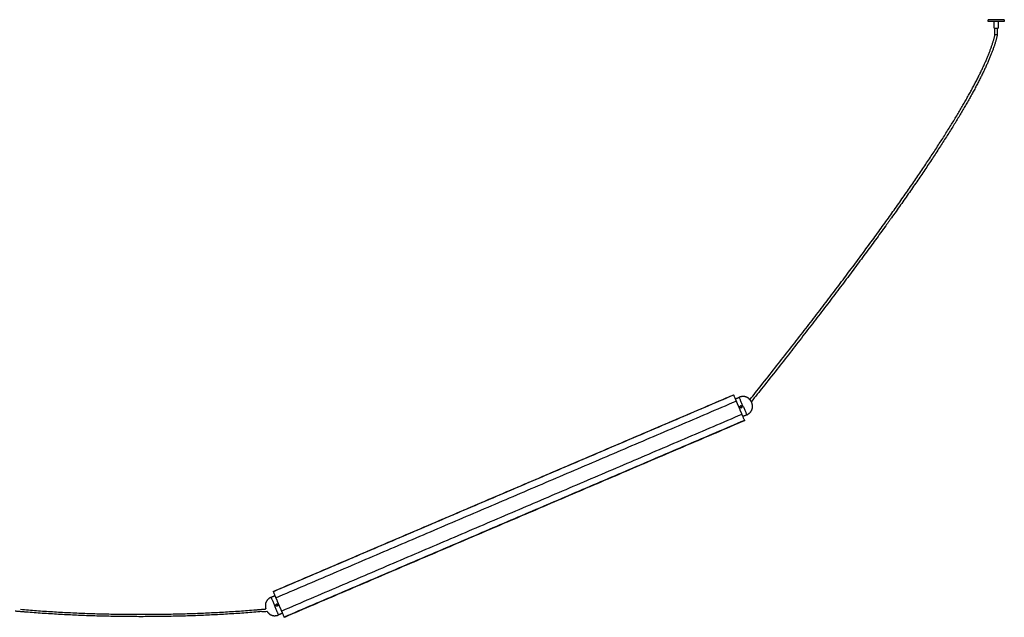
# Model space of a CAD drawing. Header units: millimetres. Extents: x 4502 to 7904, y 1635 to 3214.
# Tile 3 of 8: x 5391 to 6572, y 1635 to 2351. Entities that reach past the tile are written whole.
import ezdxf

# ---------------------------------------------------------------- set-up
doc = ezdxf.new("R2010")
doc.units = ezdxf.units.MM
doc.layers.add('Make2D$Visible$Curvas', color=7, linetype='Continuous')

msp = doc.modelspace()

# ---------------------------------------------------------------- linework, layer by layer
at = {"layer": 'Make2D$Visible$Curvas', "color": 7, "lineweight": -3}
for points, weights, knots in [([(6571.9, 2351.4), (6571.9, 2351.4), (6562.1, 2351.4), (6552.4, 2351.4), (6552.4, 2351.4)], [1, 0.707106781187, 1, 0.707106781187, 1], [-61.261057, -61.261057, -61.261057, -45.945793, -45.945793, -30.630528, -30.630528, -30.630528]), ([(6571.9, 2349.4), (6571.9, 2349.4), (6562.1, 2349.4), (6552.4, 2349.4), (6552.4, 2349.4)], [1, 0.707106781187, 1, 0.707106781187, 1], [-61.261057, -61.261057, -61.261057, -45.945793, -45.945793, -30.630528, -30.630528, -30.630528]), ([(6559.6, 2341.4), (6559.6, 2341.4), (6562.1, 2341.4), (6564.6, 2341.4), (6564.6, 2341.4)], [1, 0.707106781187, 1, 0.707106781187, 1], [0, 0, 0, 3.926991, 3.926991, 7.853982, 7.853982, 7.853982]), ([(6250.4, 1894.2), (6250.4, 1894.2), (6250.5, 1893.9), (6250.6, 1893.7), (6250.7, 1893.5)], [1, 0.866025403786, 1, 0.866025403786, 1], [0, 0, 0, 0.523599, 0.523599, 1.047198, 1.047198, 1.047198]), ([(6256.9, 1878.9), (6257, 1878.7), (6257.1, 1878.5), (6257.2, 1878.2), (6257.2, 1878.2)], [1, 0.866025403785, 1, 0.866025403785, 1], [0, 0, 0, 0.523599, 0.523599, 1.047198, 1.047198, 1.047198]), ([(5698.9, 1657.8), (5698.8, 1658), (5698.7, 1658.2), (5698.6, 1658.5), (5698.6, 1658.5)], [1, 0.866025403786, 1, 0.866025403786, 1], [0, 0, 0, 0.523599, 0.523599, 1.047198, 1.047198, 1.047198]), ([(5705.5, 1642.5), (5705.5, 1642.5), (5705.4, 1642.8), (5705.3, 1643), (5705.2, 1643.2)], [1, 0.866025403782, 1, 0.866025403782, 1], [0, 0, 0, 0.523599, 0.523599, 1.047198, 1.047198, 1.047198])]:
    msp.add_rational_spline(points, weights, degree=2, knots=knots, dxfattribs=at)
for points, degree in [([(6552.4, 2349.4), (6552.4, 2351.4)], 1), ([(6559.6, 2341.4), (6559.6, 2349.4)], 1), ([(6564.6, 2349.4), (6564.6, 2341.4)], 1), ([(6571.9, 2351.4), (6571.9, 2349.4)], 1), ([(6560.7, 2333.4), (6560.7, 2341.4)], 1), ([(6563.5, 2341.4), (6563.5, 2333)], 1), ([(6429.8, 2104.5), (6428.2, 2102.3), (6426.6, 2100.1), (6425, 2097.9)], 3), ([(5695.4, 1666), (6247.2, 1901.7)], 1), ([(6247.3, 1901.4), (5695.5, 1665.7)], 1), ([(6247.3, 1901.4), (6247.5, 1901.1)], 1), ([(5698.6, 1658.5), (6250.4, 1894.2)], 1), ([(6249.3, 1896.8), (6254.1, 1898.8)], 1), ([(6250.7, 1893.5), (6250.9, 1893.1)], 1), ([(6257.2, 1878.2), (5705.5, 1642.5)], 1), ([(6255, 1887.6), (6254.9, 1887.5), (6254.9, 1887.3), (6254.9, 1887.2)], 3), ([(6254.9, 1887.1), (6254.9, 1886.9), (6254.9, 1886.8), (6255, 1886.7)], 3), ([(6255, 1886.7), (6255, 1886.5), (6255.1, 1886.4), (6255.2, 1886.3)], 3), ([(6256.6, 1888.3), (6256.4, 1888.4), (6256.3, 1888.4), (6256.1, 1888.4)], 3), ([(6257, 1888.1), (6256.9, 1888.2), (6256.7, 1888.3), (6256.6, 1888.3)], 3), ([(6256.8, 1879.3), (6256.9, 1878.9)], 1), ([(6257.3, 1887.7), (6257.2, 1887.8), (6257.1, 1888), (6257, 1888.1)], 3), ([(6257.4, 1887.2), (6257.4, 1887.4), (6257.3, 1887.5), (6257.3, 1887.7)], 3), ([(6263.2, 1877.7), (6258.3, 1875.6)], 1), ([(6260.3, 1871), (5708.6, 1635.3)], 1), ([(6260.4, 1870.7), (5708.7, 1635)], 1), ([(6260.2, 1871.3), (6260.3, 1871)], 1), ([(5695.7, 1665.4), (5695.5, 1665.7)], 1), ([(5692.7, 1659), (5697.5, 1661.1)], 1), ([(5699.1, 1657.4), (5698.9, 1657.8)], 1), ([(5681.8, 1641.8), (5683.8, 1642), (5685.8, 1642.1), (5687.8, 1642.3)], 3), ([(5698.6, 1650), (5698.5, 1649.8), (5698.5, 1649.7), (5698.5, 1649.5)], 3), ([(5698.5, 1649.5), (5698.5, 1649.3), (5698.5, 1649.2), (5698.6, 1649)], 3), ([(5698.9, 1650.4), (5698.7, 1650.3), (5698.6, 1650.1), (5698.6, 1650)], 3), ([(5698.6, 1649), (5698.7, 1648.9), (5698.8, 1648.7), (5698.9, 1648.6)], 3), ([(5700.9, 1650), (5700.8, 1650.2), (5700.7, 1650.3), (5700.6, 1650.4)], 3), ([(5700.9, 1650), (5700.8, 1650.1), (5700.8, 1650.3), (5700.7, 1650.4)], 3), ([(5701, 1649.5), (5701, 1649.7), (5701, 1649.9), (5700.9, 1650)], 3), ([(5705.2, 1643.2), (5705, 1643.6)], 1), ([(5706.6, 1639.9), (5701.7, 1637.9)], 1), ([(5708.6, 1635.3), (5708.4, 1635.6)], 1)]:
    msp.add_open_spline(points, degree=degree, dxfattribs=at)
for points, knots in [([(6563.5, 2333), (6563.5, 2333), (6563.5, 2332.9), (6563.5, 2332.9), (6563.4, 2332.4), (6563.3, 2331.8), (6563.1, 2331.3), (6563, 2330.8), (6562.9, 2330.3), (6562.7, 2329.7), (6562.6, 2329.2), (6562.5, 2328.7), (6562.3, 2328.1), (6562.2, 2327.6), (6562, 2327), (6561.8, 2326.5), (6561.7, 2325.9), (6561.5, 2325.4), (6561.4, 2324.8), (6561.2, 2324.2), (6561, 2323.7), (6560.8, 2323.1), (6560.6, 2322.5), (6560.5, 2321.9), (6560.3, 2321.4), (6560.1, 2320.8), (6559.9, 2320.2), (6559.7, 2319.6), (6559.5, 2319), (6559.3, 2318.4), (6559.1, 2317.8), (6558.9, 2317.2), (6558.6, 2316.6), (6558.4, 2316), (6558.2, 2315.4), (6558, 2314.7), (6557.7, 2314.1), (6557.5, 2313.5), (6557.3, 2312.9), (6557, 2312.2), (6556.8, 2311.6), (6556.5, 2311), (6556.3, 2310.3), (6556, 2309.7), (6555.8, 2309), (6555.5, 2308.4), (6555.3, 2307.7), (6555, 2307.1), (6554.7, 2306.4), (6554.4, 2305.8), (6554.2, 2305.1), (6553.9, 2304.4), (6553.6, 2303.7), (6553.3, 2303.1), (6553, 2302.4), (6552.7, 2301.7), (6552.4, 2301), (6552.1, 2300.3), (6551.8, 2299.6), (6551.5, 2298.9), (6551.2, 2298.2), (6550.9, 2297.5), (6550.6, 2296.8), (6550.2, 2296.1), (6549.9, 2295.4), (6549.6, 2294.7), (6549.3, 2293.9), (6548.9, 2293.2), (6548.6, 2292.5), (6548.2, 2291.8), (6547.9, 2291), (6547.5, 2290.3), (6547.2, 2289.6), (6546.8, 2288.8), (6546.5, 2288.1), (6546.1, 2287.3), (6545.7, 2286.6), (6545.4, 2285.8), (6545, 2285), (6544.6, 2284.3), (6544.2, 2283.5), (6543.9, 2282.8), (6543.5, 2282), (6543.1, 2281.2), (6542.7, 2280.4), (6542.3, 2279.6), (6541.9, 2278.9), (6541.5, 2278.1), (6540.7, 2276.5), (6539.8, 2274.9), (6539, 2273.3), (6538.6, 2272.4), (6538.1, 2271.6), (6537.7, 2270.8), (6537.3, 2270), (6536.8, 2269.2), (6536.4, 2268.3), (6535.9, 2267.5), (6535.5, 2266.6), (6535, 2265.8), (6534.6, 2265), (6534.1, 2264.1), (6533.6, 2263.3), (6533.2, 2262.4), (6532.7, 2261.6), (6532.2, 2260.7), (6531.7, 2259.8), (6531.3, 2259), (6530.8, 2258.1), (6529.8, 2256.3), (6528.8, 2254.5), (6527.7, 2252.7), (6526.7, 2251), (6525.7, 2249.2), (6524.7, 2247.4), (6523.6, 2245.5), (6522.5, 2243.7), (6521.4, 2241.8), (6520.3, 2239.9), (6519.2, 2238.1), (6518.1, 2236.2), (6516.9, 2234.3), (6515.7, 2232.3), (6514.6, 2230.4), (6513.4, 2228.4), (6512.2, 2226.5), (6511, 2224.6), (6509.7, 2222.5), (6508.5, 2220.5), (6507.2, 2218.5), (6506, 2216.5), (6504.7, 2214.4), (6503.4, 2212.4), (6502.1, 2210.3), (6500.7, 2208.2), (6499.4, 2206.1), (6498, 2204), (6496.7, 2201.9), (6495.3, 2199.8), (6493.9, 2197.6), (6492.5, 2195.4), (6491.1, 2193.2), (6489.6, 2191), (6488.2, 2188.9), (6486.8, 2186.7), (6485.3, 2184.4), (6483.8, 2182.1), (6482.3, 2179.9), (6480.7, 2177.6), (6479.2, 2175.3), (6477.7, 2173.1), (6476.1, 2170.7), (6474.5, 2168.4), (6473, 2166), (6471.4, 2163.7), (6469.8, 2161.3), (6468.2, 2159), (6464.8, 2154.1), (6461.5, 2149.3), (6458.1, 2144.4), (6454.6, 2139.4), (6451.1, 2134.4), (6447.6, 2129.4), (6443.9, 2124.2), (6440.2, 2119), (6436.5, 2113.9), (6436.2, 2113.4), (6435.9, 2113), (6435.6, 2112.5), (6435.3, 2112.1), (6435, 2111.6), (6434.6, 2111.2), (6434.3, 2110.8), (6434, 2110.3), (6433.7, 2109.9), (6433.4, 2109.4), (6433, 2109), (6432.7, 2108.5), (6432.4, 2108.1), (6432.1, 2107.6), (6431.8, 2107.2), (6431.4, 2106.8), (6431.1, 2106.3), (6430.8, 2105.9), (6430.5, 2105.4), (6430.2, 2105), (6429.8, 2104.5), (6429.5, 2104.1), (6429.2, 2103.6), (6428.9, 2103.2), (6428.6, 2102.8), (6428.2, 2102.3), (6427.9, 2101.9), (6427.6, 2101.4), (6427.3, 2101), (6426.9, 2100.5), (6426.6, 2100.1), (6426.3, 2099.6), (6426, 2099.2), (6425.7, 2098.8), (6425.3, 2098.3), (6425, 2097.9)], [4.441055, 4.441055, 4.441055, 4.441055, 4.59991, 4.59991, 4.59991, 6.200639, 6.200639, 6.200639, 7.837795, 7.837795, 7.837795, 9.51158, 9.51158, 9.51158, 11.221074, 11.221074, 11.221074, 12.967106, 12.967106, 12.967106, 14.75091, 14.75091, 14.75091, 16.571676, 16.571676, 16.571676, 18.429253, 18.429253, 18.429253, 20.325794, 20.325794, 20.325794, 22.261024, 22.261024, 22.261024, 24.233858, 24.233858, 24.233858, 26.24532, 26.24532, 26.24532, 28.295118, 28.295118, 28.295118, 30.384221, 30.384221, 30.384221, 32.51195, 32.51195, 32.51195, 34.680429, 34.680429, 34.680429, 36.886726, 36.886726, 36.886726, 39.132654, 39.132654, 39.132654, 41.439854, 41.439854, 41.439854, 43.74556, 43.74556, 43.74556, 46.131331, 46.131331, 46.131331, 48.517614, 48.517614, 48.517614, 50.984087, 50.984087, 50.984087, 53.449935, 53.449935, 53.449935, 55.997406, 55.997406, 55.997406, 58.54435, 58.54435, 58.54435, 61.172307, 61.172307, 61.172307, 63.800241, 63.800241, 63.800241, 69.219772, 69.219772, 69.219772, 72.011313, 72.011313, 72.011313, 74.802914, 74.802914, 74.802914, 77.676294, 77.676294, 77.676294, 80.549559, 80.549559, 80.549559, 83.505625, 83.505625, 83.505625, 86.461261, 86.461261, 86.461261, 92.621558, 92.621558, 92.621558, 98.780358, 98.780358, 98.780358, 105.271777, 105.271777, 105.271777, 111.763238, 111.763238, 111.763238, 118.587791, 118.587791, 118.587791, 125.411612, 125.411612, 125.411612, 132.570794, 132.570794, 132.570794, 139.729898, 139.729898, 139.729898, 147.224682, 147.224682, 147.224682, 154.718549, 154.718549, 154.718549, 162.549859, 162.549859, 162.549859, 170.38044, 170.38044, 170.38044, 178.548643, 178.548643, 178.548643, 186.715465, 186.715465, 186.715465, 195.222038, 195.222038, 195.222038, 203.727523, 203.727523, 203.727523, 221.415505, 221.415505, 221.415505, 239.781611, 239.781611, 239.781611, 258.826879, 258.826879, 258.826879, 259.826879, 259.826879, 259.826879, 260.826879, 260.826879, 260.826879, 261.826879, 261.826879, 261.826879, 262.826879, 262.826879, 262.826879, 263.826879, 263.826879, 263.826879, 264.826879, 264.826879, 264.826879, 265.826879, 265.826879, 265.826879, 266.826879, 266.826879, 266.826879, 267.826879, 267.826879, 267.826879, 268.826879, 268.826879, 268.826879, 269.826879, 269.826879, 269.826879, 270.826879, 270.826879, 270.826879, 270.826879]), ([(6428.5, 2107.5), (6430.4, 2110.2), (6432.4, 2112.8), (6434.3, 2115.5), (6438, 2120.7), (6441.6, 2125.8), (6445.3, 2131), (6448.8, 2136), (6452.3, 2141), (6455.8, 2146), (6459.2, 2150.9), (6462.5, 2155.7), (6465.9, 2160.6), (6467.4, 2162.9), (6469, 2165.3), (6470.6, 2167.6), (6472.2, 2169.9), (6473.8, 2172.3), (6475.4, 2174.6), (6476.9, 2176.9), (6478.4, 2179.2), (6479.9, 2181.4), (6481.4, 2183.7), (6482.9, 2185.9), (6484.4, 2188.2), (6485.9, 2190.4), (6487.3, 2192.6), (6488.7, 2194.7), (6490.2, 2196.9), (6491.6, 2199.1), (6493, 2201.3), (6494.3, 2203.4), (6495.7, 2205.5), (6497, 2207.6), (6498.4, 2209.7), (6499.7, 2211.8), (6501, 2213.9), (6502.3, 2215.9), (6503.6, 2217.9), (6504.8, 2220), (6506.1, 2222), (6507.4, 2224), (6508.6, 2226), (6509.8, 2228), (6511, 2229.9), (6512.2, 2231.8), (6513.3, 2233.8), (6514.5, 2235.7), (6515.7, 2237.7), (6516.8, 2239.5), (6517.9, 2241.4), (6519, 2243.2), (6520.1, 2245.1), (6521.2, 2246.9), (6522.2, 2248.8), (6523.3, 2250.6), (6524.3, 2252.4), (6525.3, 2254.1), (6526.3, 2255.9), (6527.3, 2257.7), (6528.3, 2259.5), (6528.8, 2260.3), (6529.3, 2261.2), (6529.8, 2262), (6530.2, 2262.9), (6530.7, 2263.8), (6531.2, 2264.6), (6531.6, 2265.5), (6532.1, 2266.3), (6532.6, 2267.1), (6533, 2268), (6533.5, 2268.8), (6533.9, 2269.7), (6534.4, 2270.5), (6534.8, 2271.3), (6535.2, 2272.1), (6535.7, 2272.9), (6536.1, 2273.7), (6536.5, 2274.6), (6537.4, 2276.2), (6538.2, 2277.7), (6539, 2279.3), (6539.4, 2280.1), (6539.8, 2280.9), (6540.2, 2281.7), (6540.6, 2282.5), (6541, 2283.2), (6541.4, 2284), (6541.7, 2284.8), (6542.1, 2285.5), (6542.5, 2286.3), (6542.9, 2287), (6543.2, 2287.8), (6543.6, 2288.6), (6544, 2289.3), (6544.3, 2290), (6544.7, 2290.8), (6545, 2291.5), (6545.4, 2292.2), (6545.7, 2293), (6546, 2293.7), (6546.4, 2294.4), (6546.7, 2295.1), (6547, 2295.8), (6547.4, 2296.6), (6547.7, 2297.3), (6548, 2298), (6548.3, 2298.7), (6548.6, 2299.4), (6548.9, 2300.1), (6549.3, 2300.8), (6549.6, 2301.4), (6549.9, 2302.1), (6550.2, 2302.8), (6550.4, 2303.5), (6550.7, 2304.2), (6551, 2304.8), (6551.3, 2305.5), (6551.6, 2306.2), (6551.9, 2306.8), (6552.1, 2307.5), (6552.4, 2308.1), (6552.7, 2308.8), (6552.9, 2309.4), (6553.2, 2310.1), (6553.4, 2310.7), (6553.7, 2311.4), (6553.9, 2312), (6554.2, 2312.6), (6554.4, 2313.2), (6554.7, 2313.9), (6554.9, 2314.5), (6555.1, 2315.1), (6555.3, 2315.7), (6555.6, 2316.3), (6555.8, 2316.9), (6556, 2317.5), (6556.2, 2318.1), (6556.4, 2318.7), (6556.6, 2319.3), (6556.8, 2319.9), (6557, 2320.5), (6557.2, 2321.1), (6557.4, 2321.6), (6557.6, 2322.2), (6557.8, 2322.8), (6558, 2323.4), (6558.2, 2323.9), (6558.3, 2324.5), (6558.5, 2325), (6558.7, 2325.6), (6558.8, 2326.1), (6559, 2326.7), (6559.2, 2327.2), (6559.3, 2327.8), (6559.5, 2328.3), (6559.6, 2328.9), (6559.8, 2329.4), (6559.9, 2329.9), (6560, 2330.4), (6560.2, 2331), (6560.3, 2331.5), (6560.4, 2332), (6560.5, 2332.4), (6560.6, 2332.9), (6560.7, 2333.4)], [271.74098, 271.74098, 271.74098, 271.74098, 281.59166, 281.59166, 281.59166, 300.618919, 300.618919, 300.618919, 318.965656, 318.965656, 318.965656, 336.632754, 336.632754, 336.632754, 345.127286, 345.127286, 345.127286, 353.622229, 353.622229, 353.622229, 361.777185, 361.777185, 361.777185, 369.93276, 369.93276, 369.93276, 377.750443, 377.750443, 377.750443, 385.567994, 385.567994, 385.567994, 393.047796, 393.047796, 393.047796, 400.527534, 400.527534, 400.527534, 407.671242, 407.671242, 407.671242, 414.813906, 414.813906, 414.813906, 421.62081, 421.62081, 421.62081, 428.427151, 428.427151, 428.427151, 434.899935, 434.899935, 434.899935, 441.371181, 441.371181, 441.371181, 447.509269, 447.509269, 447.509269, 453.647104, 453.647104, 453.647104, 456.59127, 456.59127, 456.59127, 459.535373, 459.535373, 459.535373, 462.396505, 462.396505, 462.396505, 465.257216, 465.257216, 465.257216, 468.03596, 468.03596, 468.03596, 470.814063, 470.814063, 470.814063, 476.205675, 476.205675, 476.205675, 478.819112, 478.819112, 478.819112, 481.431879, 481.431879, 481.431879, 483.963388, 483.963388, 483.963388, 486.494662, 486.494662, 486.494662, 488.94405, 488.94405, 488.94405, 491.393227, 491.393227, 491.393227, 493.761918, 493.761918, 493.761918, 496.129184, 496.129184, 496.129184, 498.41606, 498.41606, 498.41606, 500.703409, 500.703409, 500.703409, 502.928954, 502.928954, 502.928954, 505.114123, 505.114123, 505.114123, 507.260669, 507.260669, 507.260669, 509.365651, 509.365651, 509.365651, 511.431128, 511.431128, 511.431128, 513.456382, 513.456382, 513.456382, 515.442323, 515.442323, 515.442323, 517.388607, 517.388607, 517.388607, 519.296192, 519.296192, 519.296192, 521.163946, 521.163946, 521.163946, 522.991539, 522.991539, 522.991539, 524.78102, 524.78102, 524.78102, 526.532171, 526.532171, 526.532171, 528.244117, 528.244117, 528.244117, 529.917989, 529.917989, 529.917989, 531.554511, 531.554511, 531.554511, 533.152689, 533.152689, 533.152689, 534.554294, 534.554294, 534.554294, 534.554294]), ([(6563.5, 2333), (6563.5, 2333), (6563.5, 2333), (6563.5, 2333), (6563.4, 2333.1), (6563.3, 2333.1), (6563.1, 2333.1), (6563, 2333.1), (6562.8, 2333.1), (6562.7, 2333.1), (6562.4, 2333.2), (6562.3, 2333.2), (6562.1, 2333.2), (6562, 2333.2), (6561.9, 2333.2), (6561.6, 2333.3), (6561.5, 2333.3), (6561.3, 2333.3), (6561.2, 2333.3), (6561, 2333.3), (6560.9, 2333.3), (6560.8, 2333.3), (6560.8, 2333.3), (6560.7, 2333.4), (6560.7, 2333.4)], [-2.211864, -2.211864, -2.211864, -2.211864, -1.864181, -1.681371, -1.493466, -1.301945, -1.108476, -0.914844, -0.722847, -0.534206, -0.350471, 0, 0, 0, 0.350476, 0.534216, 0.722863, 0.914867, 1.108507, 1.301981, 1.493508, 1.681417, 1.864229, 2.212598, 2.212598, 2.212598, 2.212598]), ([(6266.9, 1895.9), (6271.4, 1901.6), (6275.9, 1907.3), (6280.4, 1913), (6285.9, 1919.9), (6291.4, 1926.8), (6296.9, 1933.8), (6302.2, 1940.6), (6307.5, 1947.4), (6312.8, 1954.1), (6318, 1960.8), (6323.2, 1967.4), (6328.3, 1974), (6333.3, 1980.5), (6338.3, 1986.9), (6343.3, 1993.4), (6348.1, 1999.7), (6353, 2006), (6357.8, 2012.3), (6362.4, 2018.4), (6367.1, 2024.6), (6371.8, 2030.7), (6376.3, 2036.7), (6380.8, 2042.6), (6385.2, 2048.6), (6389.6, 2054.4), (6393.9, 2060.2), (6398.2, 2066.1), (6402.4, 2071.7), (6406.6, 2077.4), (6410.7, 2083), (6414.8, 2088.5), (6418.8, 2094), (6422.8, 2099.5), (6424.7, 2102.2), (6426.6, 2104.8), (6428.5, 2107.5), (6428.5, 2107.5), (6428.5, 2107.5), (6428.5, 2107.5)], [5.482649, 5.482649, 5.482649, 5.482649, 27.230751, 27.230751, 27.230751, 53.776624, 53.776624, 53.776624, 79.636281, 79.636281, 79.636281, 104.811719, 104.811719, 104.811719, 129.302431, 129.302431, 129.302431, 153.107209, 153.107209, 153.107209, 176.229123, 176.229123, 176.229123, 198.66683, 198.66683, 198.66683, 220.421779, 220.421779, 220.421779, 241.494128, 241.494128, 241.494128, 261.883208, 261.883208, 261.883208, 271.737459, 271.737459, 271.737459, 271.74098, 271.74098, 271.74098, 271.74098]), ([(6425, 2097.9), (6421, 2092.4), (6417, 2086.9), (6413, 2081.4), (6408.8, 2075.7), (6404.7, 2070.1), (6400.5, 2064.4), (6396.2, 2058.6), (6391.8, 2052.8), (6387.5, 2046.9), (6383, 2041), (6378.5, 2035), (6374, 2029), (6369.3, 2022.9), (6364.7, 2016.7), (6360, 2010.6), (6355.2, 2004.3), (6350.3, 1998), (6345.5, 1991.7), (6340.5, 1985.2), (6335.5, 1978.7), (6330.5, 1972.3), (6325.4, 1965.7), (6320.2, 1959), (6315.1, 1952.4), (6309.7, 1945.6), (6304.4, 1938.8), (6299.1, 1932.1), (6293.6, 1925.1), (6288.1, 1918.2), (6282.6, 1911.2), (6278, 1905.3), (6273.3, 1899.5), (6268.6, 1893.6)], [8.218652, 8.218652, 8.218652, 8.218652, 28.623417, 28.623417, 28.623417, 49.710452, 49.710452, 49.710452, 71.479181, 71.479181, 71.479181, 93.929843, 93.929843, 93.929843, 117.063956, 117.063956, 117.063956, 140.880243, 140.880243, 140.880243, 165.381831, 165.381831, 165.381831, 190.567561, 190.567561, 190.567561, 216.436971, 216.436971, 216.436971, 242.9921, 242.9921, 242.9921, 265.548055, 265.548055, 265.548055, 265.548055]), ([(6266.3, 1896.5), (6266.2, 1896.6), (6266.1, 1896.7), (6266, 1896.9), (6265.9, 1896.9), (6265.7, 1897.1), (6265.6, 1897.2), (6265.5, 1897.3), (6265.4, 1897.4), (6265.2, 1897.6), (6265.1, 1897.7), (6264.9, 1897.8), (6264.9, 1897.9), (6264.9, 1897.9), (6264.9, 1897.9), (6264.9, 1897.9)], [0, 0, 0, 0, 0.37557, 0.37557, 0.75114, 0.75114, 1.12671, 1.12671, 1.502279, 1.502279, 2.253419, 2.253419, 2.628989, 2.628989, 3.004559, 3.004559, 3.004559, 3.004559]), ([(6255, 1886.7), (6254.9, 1886.8), (6254.9, 1886.8), (6254.9, 1887), (6254.9, 1887.1), (6254.9, 1887.3), (6254.9, 1887.5), (6255, 1887.8), (6255.1, 1887.9), (6255.3, 1888.1), (6255.3, 1888.2), (6255.5, 1888.3), (6255.5, 1888.3), (6255.8, 1888.4), (6255.9, 1888.4), (6256.3, 1888.4), (6256.4, 1888.4), (6256.7, 1888.3), (6256.9, 1888.2), (6257.1, 1888), (6257.2, 1887.8), (6257.3, 1887.7)], [0, 0, 0, 0, 0.246903, 0.246903, 0.493806, 0.493806, 0.987612, 0.987612, 1.481418, 1.481418, 1.728321, 1.728321, 1.975223, 1.975223, 2.469029, 2.469029, 2.962835, 2.962835, 3.456641, 3.456641, 3.950447, 3.950447, 3.950447, 3.950447]), ([(6255.2, 1888), (6255.1, 1888), (6255.1, 1887.9), (6255, 1887.8), (6255, 1887.7), (6254.9, 1887.5), (6254.9, 1887.3), (6254.9, 1887.2)], [2.5552201, 2.5552201, 2.5552201, 2.5552201, 2.7193007, 2.7193007, 2.9665099, 2.9665099, 3.4608209, 3.4608209, 3.4608209, 3.4608209]), ([(6254.9, 1887.2), (6254.9, 1887.2), (6254.9, 1887.2), (6254.9, 1887), (6254.9, 1886.8), (6255, 1886.7)], [3.4609273, 3.4609273, 3.4609273, 3.4609273, 3.4609282, 3.4609282, 3.9553465, 3.9553465, 3.9553465, 3.9553465]), ([(6255.6, 1888.3), (6255.5, 1888.3), (6255.3, 1888.2), (6255.1, 1887.9), (6255, 1887.8), (6255, 1887.7)], [1.9845815, 1.9845815, 1.9845815, 1.9845815, 2.4690293, 2.4690293, 2.9506967, 2.9506967, 2.9506967, 2.9506967]), ([(6257.3, 1887.7), (6257.3, 1887.5), (6257.4, 1887.4), (6257.4, 1887), (6257.3, 1886.9), (6257.2, 1886.6), (6257.1, 1886.4), (6256.9, 1886.2), (6256.8, 1886.1), (6256.5, 1886), (6256.3, 1885.9), (6256, 1885.9), (6255.8, 1886), (6255.5, 1886.1), (6255.4, 1886.2), (6255.1, 1886.4), (6255, 1886.5), (6255, 1886.7)], [0, 0, 0, 0, 0.494393, 0.494393, 0.988786, 0.988786, 1.483179, 1.483179, 1.977572, 1.977572, 2.471965, 2.471965, 2.966358, 2.966358, 3.460751, 3.460751, 3.955144, 3.955144, 3.955144, 3.955144]), ([(6256.1, 1888.4), (6256.1, 1888.4), (6256.1, 1888.4), (6255.9, 1888.4), (6255.8, 1888.4), (6255.5, 1888.3), (6255.4, 1888.2), (6255.3, 1888.1)], [1.4831625, 1.4831625, 1.4831625, 1.4831625, 1.4832549, 1.4832549, 1.9776732, 1.9776732, 2.3709788, 2.3709788, 2.3709788, 2.3709788]), ([(6255.9, 1888.4), (6255.9, 1888.4), (6255.9, 1888.4), (6255.8, 1888.4), (6255.7, 1888.4), (6255.6, 1888.3)], [1.6439787, 1.6439787, 1.6439787, 1.6439787, 1.7283205, 1.7283205, 1.9649509, 1.9649509, 1.9649509, 1.9649509]), ([(6257, 1888.1), (6256.9, 1888.2), (6256.7, 1888.3), (6256.4, 1888.4), (6256.3, 1888.4), (6256.1, 1888.4)], [0.4979962, 0.4979962, 0.4979962, 0.4979962, 0.9888366, 0.9888366, 1.4805355, 1.4805355, 1.4805355, 1.4805355]), ([(6257.2, 1887.7), (6257.2, 1887.8), (6257.2, 1887.8), (6257.1, 1887.9), (6257.1, 1888), (6257.1, 1888)], [0.0840528, 0.0840528, 0.0840528, 0.0840528, 0.2469029, 0.2469029, 0.404477, 0.404477, 0.404477, 0.404477]), ([(6264.7, 1878.5), (6264.7, 1878.5), (6264.7, 1878.5), (6264.8, 1878.5), (6264.8, 1878.5), (6264.9, 1878.6), (6264.9, 1878.7), (6265.1, 1878.8), (6265.2, 1878.9), (6265.5, 1879.1), (6265.6, 1879.2), (6265.7, 1879.3)], [0, 0, 0, 0, 0.251066, 0.251066, 0.502131, 0.502131, 1.004263, 1.004263, 1.506394, 1.506394, 2.008525, 2.008525, 2.008525, 2.008525]), ([(6265.7, 1879.3), (6265.9, 1879.4), (6266, 1879.5), (6266.2, 1879.7), (6266.4, 1879.8), (6266.5, 1879.9), (6266.6, 1880), (6266.7, 1880.1), (6266.7, 1880.1), (6266.7, 1880.1)], [0, 0, 0, 0, 0.503256, 0.503256, 1.006512, 1.006512, 1.509768, 1.509768, 2.013024, 2.013024, 2.013024, 2.013024]), ([(6269.9, 1886.1), (6269.9, 1886.1), (6269.9, 1886.1), (6269.9, 1886.2), (6269.9, 1886.2), (6269.9, 1886.3), (6269.9, 1886.4), (6269.9, 1886.5), (6269.9, 1886.6), (6269.9, 1886.9), (6269.9, 1887.1), (6269.9, 1887.6), (6269.9, 1887.8), (6269.9, 1888.1)], [0, 0, 0, 0, 0.375838, 0.375838, 0.751676, 0.751676, 1.127515, 1.127515, 1.503353, 1.503353, 2.255029, 2.255029, 3.006706, 3.006706, 3.006706, 3.006706]), ([(5681.8, 1641.8), (5678.5, 1641.5), (5675.3, 1641.3), (5672.1, 1641), (5665.7, 1640.5), (5659.2, 1640), (5652.8, 1639.6), (5646.3, 1639.2), (5639.9, 1638.8), (5633.5, 1638.4), (5627, 1638.1), (5620.6, 1637.8), (5614.1, 1637.5), (5607.7, 1637.2), (5601.3, 1636.9), (5594.8, 1636.7), (5588.4, 1636.5), (5581.9, 1636.3), (5575.5, 1636.2), (5569.1, 1636), (5562.6, 1635.9), (5556.2, 1635.9), (5549.7, 1635.8), (5543.3, 1635.8), (5536.8, 1635.8), (5530.4, 1635.8), (5524, 1635.8), (5517.5, 1635.9), (5511.1, 1635.9), (5504.6, 1636), (5498.2, 1636.2), (5491.8, 1636.3), (5485.3, 1636.5), (5478.9, 1636.7), (5472.4, 1636.9), (5466, 1637.2), (5459.6, 1637.5), (5453.1, 1637.8), (5446.7, 1638.1), (5440.2, 1638.4), (5433.8, 1638.8), (5427.4, 1639.2), (5420.9, 1639.6), (5414.5, 1640), (5408, 1640.5), (5401.6, 1641), (5401.1, 1641.1), (5400.5, 1641.1), (5400, 1641.1), (5399.4, 1641.2), (5398.9, 1641.2), (5398.4, 1641.3), (5397.8, 1641.3), (5397.3, 1641.3), (5396.8, 1641.4), (5396.2, 1641.4), (5395.7, 1641.5), (5395.2, 1641.5), (5394.6, 1641.6), (5394.1, 1641.6), (5393.5, 1641.7), (5393, 1641.7), (5392.5, 1641.7), (5391.9, 1641.8), (5391.4, 1641.8), (5390.9, 1641.9), (5390.3, 1641.9), (5389.8, 1642), (5389.2, 1642), (5388.7, 1642.1), (5388.2, 1642.1), (5387.6, 1642.2), (5387.1, 1642.2), (5386.7, 1642.2), (5386.3, 1642.3), (5385.9, 1642.3)], [9.69625, 9.69625, 9.69625, 9.69625, 19.393123, 19.393123, 19.393123, 38.768278, 38.768278, 38.768278, 58.128867, 58.128867, 58.128867, 77.476778, 77.476778, 77.476778, 96.814583, 96.814583, 96.814583, 116.144928, 116.144928, 116.144928, 135.469942, 135.469942, 135.469942, 154.792815, 154.792815, 154.792815, 174.115483, 174.115483, 174.115483, 193.44091, 193.44091, 193.44091, 212.771109, 212.771109, 212.771109, 232.10895, 232.10895, 232.10895, 251.456681, 251.456681, 251.456681, 270.816653, 270.816653, 270.816653, 290.192422, 290.192422, 290.192422, 291.192422, 291.192422, 291.192422, 292.192422, 292.192422, 292.192422, 293.192422, 293.192422, 293.192422, 294.192422, 294.192422, 294.192422, 295.192422, 295.192422, 295.192422, 296.192422, 296.192422, 296.192422, 297.192422, 297.192422, 297.192422, 298.192422, 298.192422, 298.192422, 299.192422, 299.192422, 299.192422, 299.917286, 299.917286, 299.917286, 299.917286]), ([(5392.2, 1644.6), (5395.4, 1644.3), (5398.6, 1644.1), (5401.8, 1643.8), (5408.2, 1643.3), (5414.7, 1642.8), (5421.1, 1642.4), (5427.5, 1642), (5434, 1641.6), (5440.4, 1641.2), (5446.8, 1640.9), (5453.3, 1640.6), (5459.7, 1640.3), (5466.1, 1640), (5472.5, 1639.7), (5479, 1639.5), (5485.4, 1639.3), (5491.8, 1639.1), (5498.3, 1639), (5504.7, 1638.8), (5511.1, 1638.7), (5517.6, 1638.7), (5524, 1638.6), (5530.4, 1638.6), (5536.8, 1638.6), (5543.3, 1638.6), (5549.7, 1638.6), (5556.1, 1638.7), (5562.6, 1638.7), (5569, 1638.8), (5575.4, 1639), (5581.9, 1639.1), (5588.3, 1639.3), (5594.7, 1639.5), (5601.2, 1639.7), (5607.6, 1640), (5614, 1640.3), (5620.4, 1640.6), (5626.9, 1640.9), (5633.3, 1641.2), (5639.7, 1641.6), (5646.2, 1642), (5652.6, 1642.4), (5659, 1642.8), (5665.5, 1643.3), (5671.9, 1643.8), (5672.4, 1643.8), (5673, 1643.9), (5673.5, 1643.9), (5674, 1644), (5674.6, 1644), (5675.1, 1644.1), (5675.6, 1644.1), (5676.2, 1644.1), (5676.7, 1644.2), (5677.2, 1644.2), (5677.8, 1644.3), (5678.3, 1644.3), (5678.9, 1644.4), (5679.4, 1644.4), (5679.9, 1644.4), (5680.5, 1644.5), (5681, 1644.5), (5681.5, 1644.6), (5682.1, 1644.6), (5682.6, 1644.7), (5683.1, 1644.7), (5683.7, 1644.8), (5684.2, 1644.8), (5684.8, 1644.8), (5685.3, 1644.9), (5685.8, 1644.9), (5686.4, 1645), (5686.4, 1645), (5686.4, 1645), (5686.5, 1645)], [9.681104, 9.681104, 9.681104, 9.681104, 19.362109, 19.362109, 19.362109, 38.706982, 38.706982, 38.706982, 58.036013, 58.036013, 58.036013, 77.352762, 77.352762, 77.352762, 96.659589, 96.659589, 96.659589, 115.958752, 115.958752, 115.958752, 135.253126, 135.253126, 135.253126, 154.544734, 154.544734, 154.544734, 173.836546, 173.836546, 173.836546, 193.130509, 193.130509, 193.130509, 212.429817, 212.429817, 212.429817, 231.73661, 231.73661, 231.73661, 251.053538, 251.053538, 251.053538, 270.383185, 270.383185, 270.383185, 289.727445, 289.727445, 289.727445, 290.727445, 290.727445, 290.727445, 291.727445, 291.727445, 291.727445, 292.727445, 292.727445, 292.727445, 293.727445, 293.727445, 293.727445, 294.727445, 294.727445, 294.727445, 295.727445, 295.727445, 295.727445, 296.727445, 296.727445, 296.727445, 297.727445, 297.727445, 297.727445, 298.727445, 298.727445, 298.727445, 298.804671, 298.804671, 298.804671, 298.804671]), ([(5685.9, 1650.6), (5685.9, 1650.6), (5685.9, 1650.6), (5686, 1650.5), (5686, 1650.5), (5686, 1650.3), (5686, 1650.2), (5686, 1649.9), (5686, 1649.8), (5686, 1649.6), (5686, 1649.5), (5686, 1649.2), (5686, 1649.1), (5685.9, 1648.9), (5685.9, 1648.7), (5685.9, 1648.6)], [0, 0, 0, 0, 0.37557, 0.37557, 0.75114, 0.75114, 1.502279, 1.502279, 1.877849, 1.877849, 2.253419, 2.253419, 2.628989, 2.628989, 3.004559, 3.004559, 3.004559, 3.004559]), ([(5698.6, 1649), (5698.5, 1649.2), (5698.5, 1649.3), (5698.5, 1649.7), (5698.5, 1649.8), (5698.6, 1650.1), (5698.7, 1650.3), (5699, 1650.5), (5699.1, 1650.6), (5699.3, 1650.7), (5699.4, 1650.7), (5699.6, 1650.8), (5699.7, 1650.8), (5699.9, 1650.8), (5700.1, 1650.7), (5700.4, 1650.6), (5700.5, 1650.5), (5700.7, 1650.4), (5700.7, 1650.3), (5700.8, 1650.2), (5700.9, 1650.1), (5700.9, 1650)], [0, 0, 0, 0, 0.493806, 0.493806, 0.987612, 0.987612, 1.481418, 1.481418, 1.975223, 1.975223, 2.222126, 2.222126, 2.469029, 2.469029, 2.962835, 2.962835, 3.456641, 3.456641, 3.703544, 3.703544, 3.950447, 3.950447, 3.950447, 3.950447]), ([(5698.6, 1650), (5698.6, 1650), (5698.6, 1650), (5698.5, 1649.8), (5698.5, 1649.7), (5698.5, 1649.5)], [2.9628344, 2.9628344, 2.9628344, 2.9628344, 2.9628352, 2.9628352, 3.4555582, 3.4555582, 3.4555582, 3.4555582]), ([(5698.5, 1649.4), (5698.5, 1649.4), (5698.5, 1649.3), (5698.5, 1649.2), (5698.6, 1649.2), (5698.6, 1649.1)], [3.5459637, 3.5459637, 3.5459637, 3.5459637, 3.703544, 3.703544, 3.8731745, 3.8731745, 3.8731745, 3.8731745]), ([(5698.9, 1650.4), (5698.7, 1650.3), (5698.6, 1650.1), (5698.6, 1650), (5698.6, 1650), (5698.6, 1650)], [2.4748063, 2.4748063, 2.4748063, 2.4748063, 2.9665099, 2.9665099, 2.9668143, 2.9668143, 2.9668143, 2.9668143]), ([(5700.9, 1650), (5701, 1649.9), (5701, 1649.7), (5701, 1649.4), (5701, 1649.2), (5700.8, 1648.9), (5700.8, 1648.8), (5700.5, 1648.5), (5700.4, 1648.4), (5700.1, 1648.3), (5699.9, 1648.3), (5699.6, 1648.3), (5699.4, 1648.3), (5699.1, 1648.4), (5699, 1648.5), (5698.8, 1648.7), (5698.7, 1648.9), (5698.6, 1649)], [0, 0, 0, 0, 0.494393, 0.494393, 0.988786, 0.988786, 1.483179, 1.483179, 1.977572, 1.977572, 2.471965, 2.471965, 2.966358, 2.966358, 3.460751, 3.460751, 3.955144, 3.955144, 3.955144, 3.955144]), ([(5699.6, 1650.8), (5699.5, 1650.8), (5699.4, 1650.7), (5699.1, 1650.6), (5699, 1650.5), (5698.9, 1650.4), (5698.9, 1650.4), (5698.9, 1650.4)], [1.584365, 1.584365, 1.584365, 1.584365, 1.9776732, 1.9776732, 2.4720916, 2.4720916, 2.4724012, 2.4724012, 2.4724012, 2.4724012]), ([(5699.2, 1650.7), (5699.2, 1650.6), (5699.1, 1650.6), (5699, 1650.5), (5699, 1650.5), (5699, 1650.5)], [1.9854933, 1.9854933, 1.9854933, 1.9854933, 2.2221264, 2.2221264, 2.3064651, 2.3064651, 2.3064651, 2.3064651]), ([(5700.2, 1650.7), (5700.1, 1650.7), (5699.9, 1650.8), (5699.6, 1650.8), (5699.4, 1650.7), (5699.3, 1650.7)], [0.9997468, 0.9997468, 0.9997468, 0.9997468, 1.4814176, 1.4814176, 1.9658653, 1.9658653, 1.9658653, 1.9658653]), ([(5700.6, 1650.4), (5700.5, 1650.5), (5700.4, 1650.6), (5700.1, 1650.7), (5700.1, 1650.7), (5699.9, 1650.8), (5699.9, 1650.8), (5699.8, 1650.8)], [0.4945193, 0.4945193, 0.4945193, 0.4945193, 0.9888366, 0.9888366, 1.2360458, 1.2360458, 1.4001237, 1.4001237, 1.4001237, 1.4001237]), ([(5700.6, 1650.4), (5700.6, 1650.4), (5700.6, 1650.4), (5700.5, 1650.5), (5700.4, 1650.6), (5700.2, 1650.7)], [0.4938043, 0.4938043, 0.4938043, 0.4938043, 0.4938059, 0.4938059, 0.9823818, 0.9823818, 0.9823818, 0.9823818]), ([(5689.5, 1640.2), (5689.7, 1640), (5689.9, 1639.8), (5690.3, 1639.5), (5690.4, 1639.4), (5690.6, 1639.2), (5690.7, 1639.1), (5690.8, 1639), (5690.8, 1639), (5690.9, 1638.9), (5691, 1638.8), (5691, 1638.8), (5691, 1638.8), (5691, 1638.8)], [0, 0, 0, 0, 0.751676, 0.751676, 1.503353, 1.503353, 1.879191, 1.879191, 2.255029, 2.255029, 2.630868, 2.630868, 3.006706, 3.006706, 3.006706, 3.006706]), ([(5697.5, 1636.9), (5697.5, 1636.9), (5697.5, 1637), (5697.7, 1637), (5697.8, 1637), (5698, 1637), (5698.2, 1637), (5698.5, 1637.1), (5698.6, 1637.1), (5698.8, 1637.1)], [0, 0, 0, 0, 0.503256, 0.503256, 1.006512, 1.006512, 1.509768, 1.509768, 2.013024, 2.013024, 2.013024, 2.013024]), ([(5698.8, 1637.1), (5699, 1637.1), (5699.1, 1637.2), (5699.4, 1637.2), (5699.6, 1637.2), (5699.8, 1637.3), (5699.9, 1637.3), (5700, 1637.3), (5700, 1637.3), (5700.1, 1637.3), (5700.1, 1637.3), (5700.1, 1637.3)], [0, 0, 0, 0, 0.502131, 0.502131, 1.004263, 1.004263, 1.506394, 1.506394, 1.75746, 1.75746, 2.008525, 2.008525, 2.008525, 2.008525])]:
    msp.add_open_spline(points, degree=3, knots=knots, dxfattribs=at)
for points, weights in [([(6247.2, 1901.7), (6247.2, 1901.7), (6247.3, 1901.4)], [1, 0.866025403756, 1]), ([(6247.5, 1901.1), (6250.4, 1894.2), (6250.4, 1894.2)], [1, 0.866025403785, 1]), ([(6250.9, 1893.1), (6253.8, 1886.2), (6256.8, 1879.3)], [1, 0.866025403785, 1]), ([(6264.9, 1897.9), (6259.7, 1901.2), (6254.1, 1898.8)], [1, 0.883368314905, 1]), ([(6258.6, 1888.3), (6254.1, 1898.8), (6254.1, 1898.8)], [1, 0.707106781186, 1]), ([(6264.9, 1897.9), (6264.9, 1897.9), (6264.9, 1897.9)], [1, 0.999792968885, 1]), ([(6269.9, 1888.1), (6270, 1893.1), (6266.3, 1896.5)], [1, 0.913792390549, 1]), ([(6257.2, 1878.2), (6257.2, 1878.2), (6260.2, 1871.3)], [1, 0.866025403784, 1]), ([(6258.6, 1888.3), (6263.2, 1877.7), (6263.2, 1877.7)], [1, 0.707106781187, 1]), ([(6263.2, 1877.7), (6264, 1878), (6264.7, 1878.5)], [1, 0.997084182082, 1]), ([(6266.7, 1880.1), (6269.3, 1882.6), (6269.9, 1886.1)], [1, 0.955771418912, 1]), ([(6269.9, 1886.1), (6269.9, 1886.1), (6269.9, 1886.1)], [1, 0.999792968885, 1]), ([(6260.3, 1871), (6260.4, 1870.7), (6260.4, 1870.7)], [1, 0.866025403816, 1]), ([(5695.5, 1665.7), (5695.4, 1666), (5695.4, 1666)], [1, 0.866025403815, 1]), ([(5698.6, 1658.5), (5698.6, 1658.5), (5695.7, 1665.4)], [1, 0.866025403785, 1]), ([(5692.7, 1659), (5687.1, 1656.6), (5685.9, 1650.6)], [1, 0.883368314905, 1]), ([(5692.7, 1659), (5692.7, 1659), (5697.2, 1648.4)], [1, 0.707106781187, 1]), ([(5705, 1643.6), (5702, 1650.5), (5699.1, 1657.4)], [1, 0.866025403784, 1]), ([(5685.9, 1650.6), (5685.9, 1650.6), (5685.9, 1650.6)], [1, 0.999792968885, 1]), ([(5685.9, 1648.6), (5685.9, 1646.8), (5686.5, 1645)], [1, 0.966364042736, 0.958975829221]), ([(5687.8, 1642.3), (5688.5, 1641.1), (5689.5, 1640.2)], [0.964060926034, 0.97446967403, 1]), ([(5701.7, 1637.9), (5701.7, 1637.9), (5697.2, 1648.4)], [1, 0.707106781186, 1]), ([(5708.4, 1635.6), (5705.5, 1642.5), (5705.5, 1642.5)], [1, 0.866025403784, 1]), ([(5691, 1638.8), (5694, 1636.9), (5697.5, 1636.9)], [1, 0.955771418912, 1]), ([(5691, 1638.8), (5691, 1638.8), (5691, 1638.8)], [1, 0.999792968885, 1]), ([(5700.1, 1637.3), (5700.9, 1637.5), (5701.7, 1637.9)], [1, 0.997084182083, 1]), ([(5708.7, 1635), (5708.7, 1635), (5708.6, 1635.3)], [1, 0.866025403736, 1])]:
    msp.add_rational_spline(points, weights, degree=2, dxfattribs=at)

doc.saveas('drawing.dxf')
